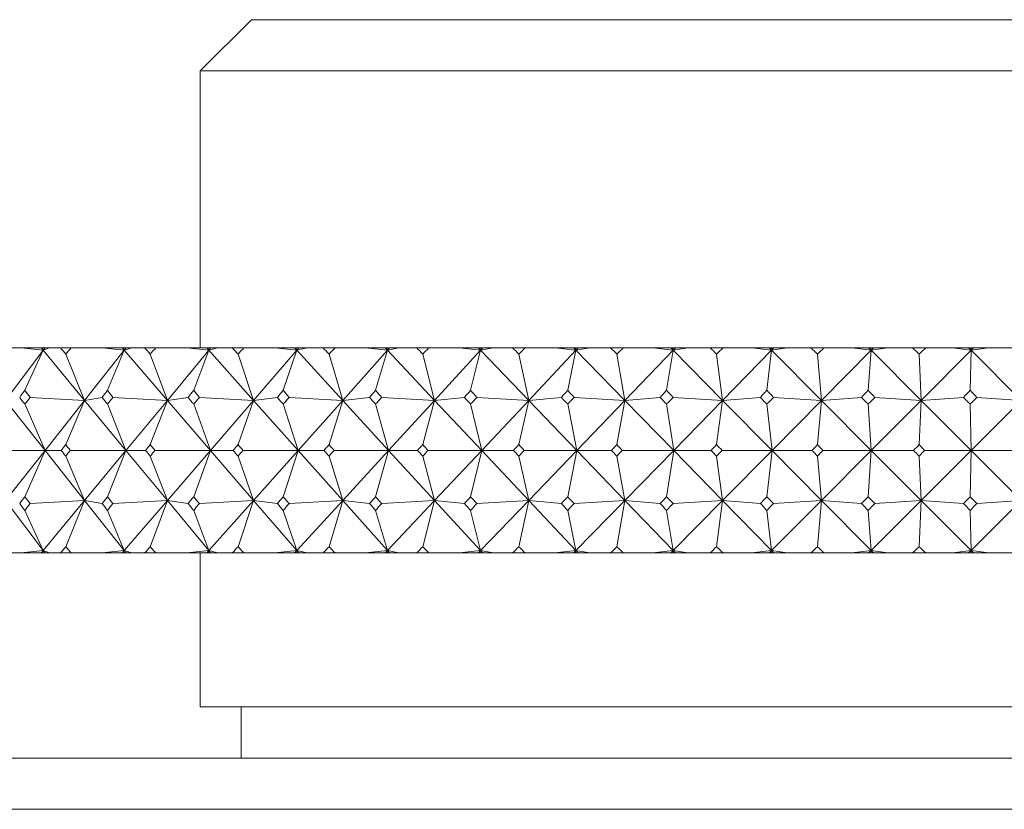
# Model space of a CAD drawing. Header units: inches. Extents: x 1.8 to 14.2, y 0.2 to 10.6.
# Tile 20 of 39: x 7.763 to 8.362, y 7.157 to 7.638. Entities that reach past the tile are written whole.
import ezdxf

# ---------------------------------------------------------------- set-up
doc = ezdxf.new("R2010")
doc.units = ezdxf.units.IN
doc.header["$MEASUREMENT"] = 0

msp = doc.modelspace()

# ---------------------------------------------------------------- linework, layer by layer
at = {"color": 7, "linetype": 'Continuous', "lineweight": 15}
for p, q in [((7.90372, 7.63821), (7.87247, 7.60696)), ((7.90372, 7.63821), (8.84122, 7.63821)), ((7.87247, 7.60696), (7.87247, 7.43821)), ((8.87247, 7.60696), (7.87247, 7.60696)), ((7.76325, 7.43821), (7.74451, 7.43821)), ((7.77678, 7.43674), (7.75387, 7.40619)), ((7.76325, 7.43821), (7.77678, 7.43674)), ((7.77556, 7.43821), (7.76325, 7.43821)), ((7.77678, 7.43674), (7.7657, 7.41235)), ((7.77556, 7.43821), (7.77678, 7.43674)), ((7.77617, 7.43821), (7.77556, 7.43821)), ((7.77678, 7.43674), (7.77617, 7.43821)), ((7.77788, 7.43821), (7.77617, 7.43821)), ((7.78072, 7.43821), (7.77678, 7.43674)), ((7.77788, 7.43821), (7.77678, 7.43674)), ((7.77678, 7.43674), (7.80204, 7.40619)), ((7.78072, 7.43821), (7.77788, 7.43821)), ((7.78733, 7.43821), (7.78072, 7.43821)), ((7.78733, 7.43821), (7.79381, 7.43821)), ((7.81263, 7.43821), (7.79381, 7.43821)), ((7.82617, 7.43674), (7.80204, 7.40619)), ((7.81263, 7.43821), (7.82617, 7.43674)), ((7.82491, 7.43821), (7.81263, 7.43821)), ((7.82617, 7.43674), (7.81601, 7.41235)), ((7.82491, 7.43821), (7.82617, 7.43674)), ((7.82561, 7.43821), (7.82491, 7.43821)), ((7.82617, 7.43674), (7.82561, 7.43821)), ((7.82734, 7.43821), (7.82561, 7.43821)), ((7.83092, 7.43821), (7.82617, 7.43674)), ((7.82734, 7.43821), (7.82617, 7.43674)), ((7.82617, 7.43674), (7.85246, 7.40619)), ((7.83092, 7.43821), (7.82734, 7.43821)), ((7.83863, 7.43821), (7.83092, 7.43821)), ((7.83863, 7.43821), (7.84539, 7.43821)), ((7.86423, 7.43821), (7.84539, 7.43821)), ((7.87773, 7.43674), (7.85246, 7.40619)), ((7.86423, 7.43821), (7.87773, 7.43674)), ((7.87641, 7.43821), (7.86423, 7.43821)), ((7.87773, 7.43674), (7.86852, 7.41235)), ((7.87641, 7.43821), (7.87773, 7.43674)), ((7.87722, 7.43821), (7.87641, 7.43821)), ((7.87773, 7.43674), (7.87722, 7.43821)), ((7.87894, 7.43821), (7.87722, 7.43821)), ((7.88326, 7.43821), (7.87773, 7.43674)), ((7.87894, 7.43821), (7.87773, 7.43674)), ((7.87773, 7.43674), (7.90494, 7.40619)), ((7.88326, 7.43821), (7.87894, 7.43821)), ((7.89203, 7.43821), (7.88326, 7.43821)), ((7.89203, 7.43821), (7.89905, 7.43821)), ((7.91783, 7.43821), (7.89905, 7.43821)), ((7.93123, 7.43674), (7.90494, 7.40619)), ((7.91783, 7.43821), (7.93123, 7.43674)), ((7.92988, 7.43821), (7.91783, 7.43821)), ((7.93123, 7.43674), (7.92302, 7.41235)), ((7.92988, 7.43821), (7.93123, 7.43674)), ((7.93078, 7.43821), (7.92988, 7.43821)), ((7.93123, 7.43674), (7.93078, 7.43821)), ((7.9325, 7.43821), (7.93078, 7.43821)), ((7.93753, 7.43821), (7.93123, 7.43674)), ((7.9325, 7.43821), (7.93123, 7.43674)), ((7.93123, 7.43674), (7.95926, 7.40619)), ((7.93753, 7.43821), (7.9325, 7.43821)), ((7.94733, 7.43821), (7.93753, 7.43821)), ((7.94733, 7.43821), (7.95458, 7.43821)), ((7.97323, 7.43821), (7.95458, 7.43821)), ((7.98648, 7.43674), (7.95926, 7.40619)), ((7.97323, 7.43821), (7.98648, 7.43674)), ((7.98509, 7.43821), (7.97323, 7.43821)), ((7.98648, 7.43674), (7.9793, 7.41235)), ((7.98509, 7.43821), (7.98648, 7.43674)), ((7.98608, 7.43821), (7.98509, 7.43821)), ((7.98648, 7.43674), (7.98608, 7.43821)), ((7.98779, 7.43821), (7.98608, 7.43821)), ((7.99352, 7.43821), (7.98648, 7.43674)), ((7.98779, 7.43821), (7.98648, 7.43674)), ((7.98648, 7.43674), (8.01522, 7.40619)), ((7.99352, 7.43821), (7.98779, 7.43821)), ((8.00431, 7.43821), (7.99352, 7.43821)), ((8.00431, 7.43821), (8.01175, 7.43821)), ((8.0302, 7.43821), (8.01175, 7.43821)), ((8.04325, 7.43674), (8.01522, 7.40619)), ((8.0302, 7.43821), (8.04325, 7.43674)), ((8.04183, 7.43821), (8.0302, 7.43821)), ((8.04325, 7.43674), (8.03712, 7.41235)), ((8.04183, 7.43821), (8.04325, 7.43674)), ((8.04291, 7.43821), (8.04183, 7.43821)), ((8.04325, 7.43674), (8.04291, 7.43821)), ((8.0446, 7.43821), (8.04291, 7.43821)), ((8.051, 7.43821), (8.04325, 7.43674)), ((8.0446, 7.43821), (8.04325, 7.43674)), ((8.04325, 7.43674), (8.07258, 7.40619)), ((8.051, 7.43821), (8.0446, 7.43821)), ((8.06274, 7.43821), (8.051, 7.43821)), ((8.06274, 7.43821), (8.07035, 7.43821)), ((8.08852, 7.43821), (8.07035, 7.43821)), ((8.10132, 7.43674), (8.07258, 7.40619)), ((8.08852, 7.43821), (8.10132, 7.43674)), ((8.09988, 7.43821), (8.08852, 7.43821)), ((8.10132, 7.43674), (8.09627, 7.41235)), ((8.09988, 7.43821), (8.10132, 7.43674)), ((8.10104, 7.43821), (8.09988, 7.43821)), ((8.10132, 7.43674), (8.10104, 7.43821)), ((8.1027, 7.43821), (8.10104, 7.43821)), ((8.10975, 7.43821), (8.10132, 7.43674)), ((8.1027, 7.43821), (8.10132, 7.43674)), ((8.10132, 7.43674), (8.13112, 7.40619)), ((8.10975, 7.43821), (8.1027, 7.43821)), ((8.1224, 7.43821), (8.10975, 7.43821)), ((8.1224, 7.43821), (8.13015, 7.43821)), ((8.14796, 7.43821), (8.13015, 7.43821)), ((8.16046, 7.43674), (8.13112, 7.40619)), ((8.14796, 7.43821), (8.16046, 7.43674)), ((8.159, 7.43821), (8.14796, 7.43821)), ((8.16046, 7.43674), (8.15651, 7.41235)), ((8.159, 7.43821), (8.16046, 7.43674)), ((8.16024, 7.43821), (8.159, 7.43821)), ((8.16046, 7.43674), (8.16024, 7.43821)), ((8.16187, 7.43821), (8.16024, 7.43821)), ((8.16954, 7.43821), (8.16046, 7.43674)), ((8.16187, 7.43821), (8.16046, 7.43674)), ((8.16046, 7.43674), (8.19062, 7.40619)), ((8.16954, 7.43821), (8.16187, 7.43821)), ((8.18304, 7.43821), (8.16954, 7.43821)), ((8.18304, 7.43821), (8.1909, 7.43821)), ((8.22043, 7.43674), (8.19062, 7.40619)), ((8.20829, 7.43821), (8.1909, 7.43821)), ((8.20829, 7.43821), (8.22043, 7.43674)), ((8.21897, 7.43821), (8.20829, 7.43821)), ((8.22043, 7.43674), (8.2176, 7.41235)), ((8.21897, 7.43821), (8.22043, 7.43674)), ((8.22028, 7.43821), (8.21897, 7.43821)), ((8.22043, 7.43674), (8.22028, 7.43821)), ((8.22187, 7.43821), (8.22028, 7.43821)), ((8.23013, 7.43821), (8.22043, 7.43674)), ((8.22187, 7.43821), (8.22043, 7.43674)), ((8.22043, 7.43674), (8.25084, 7.40619)), ((8.23013, 7.43821), (8.22187, 7.43821)), ((8.24442, 7.43821), (8.23013, 7.43821)), ((8.24442, 7.43821), (8.25236, 7.43821)), ((8.28101, 7.43674), (8.25084, 7.40619)), ((8.26926, 7.43821), (8.25236, 7.43821)), ((8.26926, 7.43821), (8.28101, 7.43674)), ((8.27954, 7.43821), (8.26926, 7.43821)), ((8.28101, 7.43674), (8.27931, 7.41235)), ((8.27954, 7.43821), (8.28101, 7.43674)), ((8.28091, 7.43821), (8.27954, 7.43821)), ((8.28101, 7.43674), (8.28091, 7.43821)), ((8.28246, 7.43821), (8.28091, 7.43821)), ((8.29128, 7.43821), (8.28101, 7.43674)), ((8.28246, 7.43821), (8.28101, 7.43674)), ((8.28101, 7.43674), (8.31154, 7.40619)), ((8.29128, 7.43821), (8.28246, 7.43821)), ((8.30632, 7.43821), (8.29128, 7.43821)), ((8.30632, 7.43821), (8.3143, 7.43821)), ((8.34194, 7.43674), (8.31154, 7.40619)), ((8.33065, 7.43821), (8.3143, 7.43821)), ((8.33065, 7.43821), (8.34194, 7.43674)), ((8.34047, 7.43821), (8.33065, 7.43821)), ((8.34047, 7.43821), (8.34194, 7.43674)), ((8.34191, 7.43821), (8.34047, 7.43821)), ((8.34194, 7.43674), (8.34138, 7.41235)), ((8.34194, 7.43674), (8.34191, 7.43821)), ((8.34341, 7.43821), (8.34191, 7.43821)), ((8.35275, 7.43821), (8.34194, 7.43674)), ((8.34341, 7.43821), (8.34194, 7.43674)), ((8.34194, 7.43674), (8.37247, 7.40619)), ((8.35275, 7.43821), (8.34341, 7.43821)), ((8.36847, 7.43821), (8.35275, 7.43821)), ((7.80204, 7.40619), (7.79057, 7.4344)), ((7.85246, 7.40619), (7.842, 7.4344)), ((7.90494, 7.40619), (7.89554, 7.4344)), ((7.95926, 7.40619), (7.95095, 7.4344)), ((8.01522, 7.40619), (8.00803, 7.4344)), ((8.07258, 7.40619), (8.06655, 7.4344)), ((8.13112, 7.40619), (8.12627, 7.4344)), ((8.19062, 7.40619), (8.18697, 7.4344)), ((8.25084, 7.40619), (8.24839, 7.4344)), ((8.31154, 7.40619), (8.31031, 7.4344)), ((7.75387, 7.40619), (7.77795, 7.37571)), ((7.76887, 7.408), (7.80204, 7.40619)), ((7.80204, 7.40619), (7.77795, 7.37571)), ((7.80204, 7.40619), (7.79057, 7.37921)), ((7.81269, 7.408), (7.80204, 7.40619)), ((7.80204, 7.40619), (7.82725, 7.37571)), ((7.81934, 7.408), (7.85246, 7.40619)), ((7.85246, 7.40619), (7.82725, 7.37571)), ((7.85246, 7.40619), (7.842, 7.37921)), ((7.86507, 7.408), (7.85246, 7.40619)), ((7.85246, 7.40619), (7.8787, 7.37571)), ((7.87198, 7.408), (7.90494, 7.40619)), ((7.90494, 7.40619), (7.8787, 7.37571)), ((7.90494, 7.40619), (7.89554, 7.37921)), ((7.91945, 7.408), (7.90494, 7.40619)), ((7.90494, 7.40619), (7.9321, 7.37571)), ((7.9266, 7.408), (7.95926, 7.40619)), ((7.95926, 7.40619), (7.9321, 7.37571)), ((7.95926, 7.40619), (7.95095, 7.37921)), ((7.97561, 7.408), (7.95926, 7.40619)), ((7.95926, 7.40619), (7.98724, 7.37571)), ((7.98299, 7.408), (8.01522, 7.40619)), ((8.01522, 7.40619), (7.98724, 7.37571)), ((8.01522, 7.40619), (8.00803, 7.37921)), ((8.03335, 7.408), (8.01522, 7.40619)), ((8.01522, 7.40619), (8.0439, 7.37571)), ((8.0409, 7.408), (8.07258, 7.40619)), ((8.07258, 7.40619), (8.0439, 7.37571)), ((8.07258, 7.40619), (8.06655, 7.37921)), ((8.09242, 7.408), (8.07258, 7.40619)), ((8.07258, 7.40619), (8.10185, 7.37571)), ((8.10013, 7.408), (8.13112, 7.40619)), ((8.13112, 7.40619), (8.10185, 7.37571)), ((8.13112, 7.40619), (8.12627, 7.37921)), ((8.15259, 7.408), (8.13112, 7.40619)), ((8.13112, 7.40619), (8.16087, 7.37571)), ((8.16043, 7.408), (8.19062, 7.40619)), ((8.19062, 7.40619), (8.16087, 7.37571)), ((8.19062, 7.40619), (8.18697, 7.37921)), ((8.21364, 7.408), (8.19062, 7.40619)), ((8.19062, 7.40619), (8.22073, 7.37571)), ((8.25084, 7.40619), (8.22073, 7.37571)), ((8.22157, 7.408), (8.25084, 7.40619)), ((8.25084, 7.40619), (8.24839, 7.37921)), ((8.27531, 7.408), (8.25084, 7.40619)), ((8.25084, 7.40619), (8.28119, 7.37571)), ((8.31154, 7.40619), (8.28119, 7.37571)), ((8.2833, 7.408), (8.31154, 7.40619)), ((8.31154, 7.40619), (8.31031, 7.37921)), ((8.33736, 7.408), (8.31154, 7.40619)), ((8.31154, 7.40619), (8.342, 7.37571)), ((8.37247, 7.40619), (8.342, 7.37571)), ((8.34539, 7.408), (8.37247, 7.40619)), ((7.77795, 7.37571), (7.7657, 7.404)), ((7.82725, 7.37571), (7.81601, 7.404)), ((7.8787, 7.37571), (7.86852, 7.404)), ((7.9321, 7.37571), (7.92302, 7.404)), ((7.98724, 7.37571), (7.9793, 7.404)), ((8.0439, 7.37571), (8.03712, 7.404)), ((8.10185, 7.37571), (8.09627, 7.404)), ((8.16087, 7.37571), (8.15651, 7.404)), ((8.22073, 7.37571), (8.2176, 7.404)), ((8.28119, 7.37571), (8.27931, 7.404)), ((8.342, 7.37571), (8.34138, 7.404)), ((7.77795, 7.37571), (7.74402, 7.37571)), ((7.75387, 7.34523), (7.77795, 7.37571)), ((7.77795, 7.37571), (7.7657, 7.34743)), ((7.80204, 7.34523), (7.77795, 7.37571)), ((7.77795, 7.37571), (7.78785, 7.37571)), ((7.79057, 7.37221), (7.80204, 7.34523)), ((7.82725, 7.37571), (7.79329, 7.37571)), ((7.80204, 7.34523), (7.82725, 7.37571)), ((7.82725, 7.37571), (7.81601, 7.34743)), ((7.85246, 7.34523), (7.82725, 7.37571)), ((7.82725, 7.37571), (7.83917, 7.37571)), ((7.842, 7.37221), (7.85246, 7.34523)), ((7.8787, 7.37571), (7.84485, 7.37571)), ((7.85246, 7.34523), (7.8787, 7.37571)), ((7.8787, 7.37571), (7.86852, 7.34743)), ((7.90494, 7.34523), (7.8787, 7.37571)), ((7.8787, 7.37571), (7.89259, 7.37571)), ((7.89554, 7.37221), (7.90494, 7.34523)), ((7.9321, 7.37571), (7.89849, 7.37571)), ((7.90494, 7.34523), (7.9321, 7.37571)), ((7.9321, 7.37571), (7.92302, 7.34743)), ((7.95926, 7.34523), (7.9321, 7.37571)), ((7.9321, 7.37571), (7.94791, 7.37571)), ((7.95095, 7.37221), (7.95926, 7.34523)), ((7.98724, 7.37571), (7.954, 7.37571)), ((7.95926, 7.34523), (7.98724, 7.37571)), ((7.98724, 7.37571), (7.9793, 7.34743)), ((8.01522, 7.34523), (7.98724, 7.37571)), ((7.98724, 7.37571), (8.0049, 7.37571)), ((8.00803, 7.37221), (8.01522, 7.34523)), ((8.0439, 7.37571), (8.01116, 7.37571)), ((8.01522, 7.34523), (8.0439, 7.37571)), ((8.0439, 7.37571), (8.03712, 7.34743)), ((8.07258, 7.34523), (8.0439, 7.37571)), ((8.0439, 7.37571), (8.06335, 7.37571)), ((8.06655, 7.37221), (8.07258, 7.34523)), ((8.10185, 7.37571), (8.06975, 7.37571)), ((8.07258, 7.34523), (8.10185, 7.37571)), ((8.10185, 7.37571), (8.09627, 7.34743)), ((8.13112, 7.34523), (8.10185, 7.37571)), ((8.10185, 7.37571), (8.12301, 7.37571)), ((8.12627, 7.37221), (8.13112, 7.34523)), ((8.16087, 7.37571), (8.12953, 7.37571)), ((8.13112, 7.34523), (8.16087, 7.37571)), ((8.16087, 7.37571), (8.15651, 7.34743)), ((8.19062, 7.34523), (8.16087, 7.37571)), ((8.16087, 7.37571), (8.18366, 7.37571)), ((8.18697, 7.37221), (8.19062, 7.34523)), ((8.22073, 7.37571), (8.19027, 7.37571)), ((8.19062, 7.34523), (8.22073, 7.37571)), ((8.22073, 7.37571), (8.2176, 7.34743)), ((8.25084, 7.34523), (8.22073, 7.37571)), ((8.22073, 7.37571), (8.24506, 7.37571)), ((8.24839, 7.37221), (8.25084, 7.34523)), ((8.25084, 7.34523), (8.28119, 7.37571)), ((8.28119, 7.37571), (8.25173, 7.37571)), ((8.28119, 7.37571), (8.27931, 7.34743)), ((8.31154, 7.34523), (8.28119, 7.37571)), ((8.28119, 7.37571), (8.30695, 7.37571)), ((8.31031, 7.37221), (8.31154, 7.34523)), ((8.31154, 7.34523), (8.342, 7.37571)), ((8.342, 7.37571), (8.31367, 7.37571)), ((8.342, 7.37571), (8.34138, 7.34743)), ((8.37247, 7.34523), (8.342, 7.37571)), ((8.342, 7.37571), (8.36911, 7.37571)), ((7.77678, 7.31468), (7.75387, 7.34523)), ((7.80204, 7.34523), (7.76887, 7.34342)), ((7.77678, 7.31468), (7.80204, 7.34523)), ((7.79057, 7.31702), (7.80204, 7.34523)), ((7.82617, 7.31468), (7.80204, 7.34523)), ((7.80204, 7.34523), (7.81269, 7.34342)), ((7.85246, 7.34523), (7.81934, 7.34342)), ((7.82617, 7.31468), (7.85246, 7.34523)), ((7.842, 7.31702), (7.85246, 7.34523)), ((7.87773, 7.31468), (7.85246, 7.34523)), ((7.85246, 7.34523), (7.86507, 7.34342)), ((7.90494, 7.34523), (7.87198, 7.34342)), ((7.87773, 7.31468), (7.90494, 7.34523)), ((7.89554, 7.31702), (7.90494, 7.34523)), ((7.93123, 7.31468), (7.90494, 7.34523)), ((7.90494, 7.34523), (7.91945, 7.34342)), ((7.95926, 7.34523), (7.9266, 7.34342)), ((7.93123, 7.31468), (7.95926, 7.34523)), ((7.95095, 7.31702), (7.95926, 7.34523)), ((7.98648, 7.31468), (7.95926, 7.34523)), ((7.95926, 7.34523), (7.97561, 7.34342)), ((8.01522, 7.34523), (7.98299, 7.34342)), ((7.98648, 7.31468), (8.01522, 7.34523)), ((8.00803, 7.31702), (8.01522, 7.34523)), ((8.04325, 7.31468), (8.01522, 7.34523)), ((8.01522, 7.34523), (8.03335, 7.34342)), ((8.07258, 7.34523), (8.0409, 7.34342)), ((8.04325, 7.31468), (8.07258, 7.34523)), ((8.06655, 7.31702), (8.07258, 7.34523)), ((8.10132, 7.31468), (8.07258, 7.34523)), ((8.07258, 7.34523), (8.09242, 7.34342)), ((8.13112, 7.34523), (8.10013, 7.34342)), ((8.10132, 7.31468), (8.13112, 7.34523)), ((8.12627, 7.31702), (8.13112, 7.34523)), ((8.16046, 7.31468), (8.13112, 7.34523)), ((8.13112, 7.34523), (8.15259, 7.34342)), ((8.19062, 7.34523), (8.16043, 7.34342)), ((8.16046, 7.31468), (8.19062, 7.34523)), ((8.18697, 7.31702), (8.19062, 7.34523)), ((8.22043, 7.31468), (8.19062, 7.34523)), ((8.19062, 7.34523), (8.21364, 7.34342)), ((8.22043, 7.31468), (8.25084, 7.34523)), ((8.25084, 7.34523), (8.22157, 7.34342)), ((8.24839, 7.31702), (8.25084, 7.34523)), ((8.28101, 7.31468), (8.25084, 7.34523)), ((8.25084, 7.34523), (8.27531, 7.34342)), ((8.28101, 7.31468), (8.31154, 7.34523)), ((8.31154, 7.34523), (8.2833, 7.34342)), ((8.31031, 7.31702), (8.31154, 7.34523)), ((8.34194, 7.31468), (8.31154, 7.34523)), ((8.31154, 7.34523), (8.33736, 7.34342)), ((8.34194, 7.31468), (8.37247, 7.34523)), ((8.37247, 7.34523), (8.34539, 7.34342)), ((7.7657, 7.33907), (7.77678, 7.31468)), ((7.81601, 7.33907), (7.82617, 7.31468)), ((7.86852, 7.33907), (7.87773, 7.31468)), ((7.92302, 7.33907), (7.93123, 7.31468)), ((7.9793, 7.33907), (7.98648, 7.31468)), ((8.03712, 7.33907), (8.04325, 7.31468)), ((8.09627, 7.33907), (8.10132, 7.31468)), ((8.15651, 7.33907), (8.16046, 7.31468)), ((8.2176, 7.33907), (8.22043, 7.31468)), ((8.27931, 7.33907), (8.28101, 7.31468)), ((8.34138, 7.33907), (8.34194, 7.31468)), ((7.76325, 7.31321), (7.74451, 7.31321)), ((7.77678, 7.31468), (7.76325, 7.31321)), ((7.77556, 7.31321), (7.76325, 7.31321)), ((7.77556, 7.31321), (7.77678, 7.31468)), ((7.77617, 7.31321), (7.77556, 7.31321)), ((7.77617, 7.31321), (7.77678, 7.31468)), ((7.77788, 7.31321), (7.77617, 7.31321)), ((7.77678, 7.31468), (7.78072, 7.31321)), ((7.77788, 7.31321), (7.77678, 7.31468)), ((7.78072, 7.31321), (7.77788, 7.31321)), ((7.78733, 7.31321), (7.78072, 7.31321)), ((7.78733, 7.31321), (7.79381, 7.31321)), ((7.81263, 7.31321), (7.79381, 7.31321)), ((7.82617, 7.31468), (7.81263, 7.31321)), ((7.82491, 7.31321), (7.81263, 7.31321)), ((7.82491, 7.31321), (7.82617, 7.31468)), ((7.82561, 7.31321), (7.82491, 7.31321)), ((7.82561, 7.31321), (7.82617, 7.31468)), ((7.82734, 7.31321), (7.82561, 7.31321)), ((7.82617, 7.31468), (7.83092, 7.31321)), ((7.82734, 7.31321), (7.82617, 7.31468)), ((7.83092, 7.31321), (7.82734, 7.31321)), ((7.83863, 7.31321), (7.83092, 7.31321)), ((7.83863, 7.31321), (7.84539, 7.31321)), ((7.86423, 7.31321), (7.84539, 7.31321)), ((7.87773, 7.31468), (7.86423, 7.31321)), ((7.87641, 7.31321), (7.86423, 7.31321)), ((7.87247, 7.31321), (7.87247, 7.21946)), ((7.87641, 7.31321), (7.87773, 7.31468)), ((7.87722, 7.31321), (7.87641, 7.31321)), ((7.87722, 7.31321), (7.87773, 7.31468)), ((7.87894, 7.31321), (7.87722, 7.31321)), ((7.87773, 7.31468), (7.88326, 7.31321)), ((7.87894, 7.31321), (7.87773, 7.31468)), ((7.88326, 7.31321), (7.87894, 7.31321)), ((7.89203, 7.31321), (7.88326, 7.31321)), ((7.89203, 7.31321), (7.89905, 7.31321)), ((7.91783, 7.31321), (7.89905, 7.31321)), ((7.93123, 7.31468), (7.91783, 7.31321)), ((7.92988, 7.31321), (7.91783, 7.31321)), ((7.92988, 7.31321), (7.93123, 7.31468)), ((7.93078, 7.31321), (7.92988, 7.31321)), ((7.93078, 7.31321), (7.93123, 7.31468)), ((7.9325, 7.31321), (7.93078, 7.31321)), ((7.93123, 7.31468), (7.93753, 7.31321)), ((7.9325, 7.31321), (7.93123, 7.31468)), ((7.93753, 7.31321), (7.9325, 7.31321)), ((7.94733, 7.31321), (7.93753, 7.31321)), ((7.94733, 7.31321), (7.95458, 7.31321)), ((7.97323, 7.31321), (7.95458, 7.31321)), ((7.98648, 7.31468), (7.97323, 7.31321)), ((7.98509, 7.31321), (7.97323, 7.31321)), ((7.98509, 7.31321), (7.98648, 7.31468)), ((7.98608, 7.31321), (7.98509, 7.31321)), ((7.98608, 7.31321), (7.98648, 7.31468)), ((7.98779, 7.31321), (7.98608, 7.31321)), ((7.98648, 7.31468), (7.99352, 7.31321)), ((7.98779, 7.31321), (7.98648, 7.31468)), ((7.99352, 7.31321), (7.98779, 7.31321)), ((8.00431, 7.31321), (7.99352, 7.31321)), ((8.00431, 7.31321), (8.01175, 7.31321)), ((8.0302, 7.31321), (8.01175, 7.31321)), ((8.04325, 7.31468), (8.0302, 7.31321)), ((8.04183, 7.31321), (8.0302, 7.31321)), ((8.04183, 7.31321), (8.04325, 7.31468)), ((8.04291, 7.31321), (8.04183, 7.31321)), ((8.04291, 7.31321), (8.04325, 7.31468)), ((8.0446, 7.31321), (8.04291, 7.31321)), ((8.04325, 7.31468), (8.051, 7.31321)), ((8.0446, 7.31321), (8.04325, 7.31468)), ((8.051, 7.31321), (8.0446, 7.31321)), ((8.06274, 7.31321), (8.051, 7.31321)), ((8.06274, 7.31321), (8.07035, 7.31321)), ((8.08852, 7.31321), (8.07035, 7.31321)), ((8.10132, 7.31468), (8.08852, 7.31321)), ((8.09988, 7.31321), (8.08852, 7.31321)), ((8.09988, 7.31321), (8.10132, 7.31468)), ((8.10104, 7.31321), (8.09988, 7.31321)), ((8.10104, 7.31321), (8.10132, 7.31468)), ((8.1027, 7.31321), (8.10104, 7.31321)), ((8.10132, 7.31468), (8.10975, 7.31321)), ((8.1027, 7.31321), (8.10132, 7.31468)), ((8.10975, 7.31321), (8.1027, 7.31321)), ((8.1224, 7.31321), (8.10975, 7.31321)), ((8.1224, 7.31321), (8.13015, 7.31321)), ((8.14796, 7.31321), (8.13015, 7.31321)), ((8.16046, 7.31468), (8.14796, 7.31321)), ((8.159, 7.31321), (8.14796, 7.31321)), ((8.159, 7.31321), (8.16046, 7.31468)), ((8.16024, 7.31321), (8.159, 7.31321)), ((8.16024, 7.31321), (8.16046, 7.31468)), ((8.16187, 7.31321), (8.16024, 7.31321)), ((8.16046, 7.31468), (8.16954, 7.31321)), ((8.16187, 7.31321), (8.16046, 7.31468)), ((8.16954, 7.31321), (8.16187, 7.31321)), ((8.18304, 7.31321), (8.16954, 7.31321)), ((8.18304, 7.31321), (8.1909, 7.31321)), ((8.20829, 7.31321), (8.1909, 7.31321)), ((8.22043, 7.31468), (8.20829, 7.31321)), ((8.21897, 7.31321), (8.20829, 7.31321)), ((8.21897, 7.31321), (8.22043, 7.31468)), ((8.22028, 7.31321), (8.21897, 7.31321)), ((8.22028, 7.31321), (8.22043, 7.31468)), ((8.22187, 7.31321), (8.22028, 7.31321)), ((8.22043, 7.31468), (8.23013, 7.31321)), ((8.22187, 7.31321), (8.22043, 7.31468)), ((8.23013, 7.31321), (8.22187, 7.31321)), ((8.24442, 7.31321), (8.23013, 7.31321)), ((8.24442, 7.31321), (8.25236, 7.31321)), ((8.26926, 7.31321), (8.25236, 7.31321)), ((8.28101, 7.31468), (8.26926, 7.31321)), ((8.27954, 7.31321), (8.26926, 7.31321)), ((8.27954, 7.31321), (8.28101, 7.31468)), ((8.28091, 7.31321), (8.27954, 7.31321)), ((8.28091, 7.31321), (8.28101, 7.31468)), ((8.28246, 7.31321), (8.28091, 7.31321)), ((8.28101, 7.31468), (8.29128, 7.31321)), ((8.28246, 7.31321), (8.28101, 7.31468)), ((8.29128, 7.31321), (8.28246, 7.31321)), ((8.30632, 7.31321), (8.29128, 7.31321)), ((8.30632, 7.31321), (8.3143, 7.31321)), ((8.33065, 7.31321), (8.3143, 7.31321)), ((8.34194, 7.31468), (8.33065, 7.31321)), ((8.34047, 7.31321), (8.33065, 7.31321)), ((8.34047, 7.31321), (8.34194, 7.31468)), ((8.34191, 7.31321), (8.34047, 7.31321)), ((8.34191, 7.31321), (8.34194, 7.31468)), ((8.34341, 7.31321), (8.34191, 7.31321)), ((8.34194, 7.31468), (8.35275, 7.31321)), ((8.34341, 7.31321), (8.34194, 7.31468)), ((8.35275, 7.31321), (8.34341, 7.31321)), ((8.36847, 7.31321), (8.35275, 7.31321)), ((7.87247, 7.21946), (8.72603, 7.21946)), ((7.89747, 7.21946), (7.89747, 7.18821)), ((7.52872, 7.18821), (9.21622, 7.18821)), ((9.24747, 7.15696), (7.49747, 7.15696))]:
    msp.add_line(p, q, dxfattribs=at)
for centre, major_axis, ratio, start_param, end_param in [((8.37247, 6.00392), (-0.95366, 1.7083), 0.155573, 5.61249, 5.616532), ((8.37247, 6.00392), (-0.06558, 1.71431), 0.576222, 0.557981, 0.562023), ((8.37247, 6.00392), (-0.93949, 1.70609), 0.182987, 5.598696, 5.602738), ((8.37247, 6.00392), (0.02758, 1.71466), 0.577151, 0.589304, 0.593346), ((8.37247, 6.00392), (-0.9228, 1.7037), 0.210446, 5.585625, 5.589667), ((8.37247, 6.00392), (0.12007, 1.71335), 0.573551, 0.620194, 0.624236), ((8.37247, 6.00392), (-0.90347, 1.7012), 0.237937, 5.573425, 5.577467), ((8.37247, 6.00392), (0.20974, 1.71062), 0.565599, 0.64926, 0.653302), ((8.37247, 6.00392), (-0.88136, 1.6987), 0.265438, 5.562262, 5.566303), ((8.37247, 6.00392), (0.29485, 1.70694), 0.553664, 0.675371, 0.679413), ((8.37247, 6.00392), (-0.85629, 1.69629), 0.292913, 5.552323, 5.556365), ((8.37247, 6.00392), (0.37423, 1.70286), 0.538239, 0.69776, 0.701802), ((8.37247, 6.00392), (-0.82804, 1.69409), 0.320308, 5.543822, 5.547864), ((8.37247, 6.00392), (0.44726, 1.69889), 0.519874, 0.716042, 0.720083), ((8.37247, 6.00392), (-0.79636, 1.69225), 0.347548, 5.537002, 5.541044), ((8.37247, 6.00392), (0.51382, 1.69544), 0.499115, 0.730145, 0.734187), ((8.37247, 6.00392), (-0.76095, 1.69088), 0.374531, 5.53214, 5.536181), ((8.37247, 6.00392), (0.5741, 1.69277), 0.476461, 0.740228, 0.74427), ((8.37247, 6.00392), (-0.72145, 1.69013), 0.401121, 5.529544, 5.533586), ((8.37247, 6.00392), (0.62849, 1.691), 0.452348, 0.746587, 0.750629), ((8.37247, 8.7475), (0.97482, 1.71191), 0.100893, 3.873237, 3.877293), ((8.37247, 8.7475), (-0.02758, 1.71466), 0.577151, 2.453999, 2.458055), ((8.37247, 8.7475), (0.96541, 1.71026), 0.128209, 3.888094, 3.89215), ((8.37247, 8.7475), (-0.12007, 1.71335), 0.573551, 2.423109, 2.427165), ((8.37247, 8.7475), (0.95366, 1.7083), 0.155573, 3.90248, 3.906535), ((8.37247, 8.7475), (-0.20974, 1.71062), 0.565599, 2.394043, 2.398099), ((8.37247, 8.7475), (0.93949, 1.70609), 0.182987, 3.916274, 3.92033), ((8.37247, 8.7475), (-0.29485, 1.70694), 0.553664, 2.367932, 2.371988), ((8.37247, 8.7475), (0.9228, 1.7037), 0.210446, 3.929345, 3.933401), ((8.37247, 8.7475), (-0.37423, 1.70286), 0.538239, 2.345543, 2.349599), ((8.37247, 8.7475), (0.90347, 1.7012), 0.237937, 3.941545, 3.945601), ((8.37247, 8.7475), (-0.44726, 1.69889), 0.519874, 2.327262, 2.331317), ((8.37247, 8.7475), (0.88136, 1.6987), 0.265438, 3.952708, 3.956764), ((8.37247, 8.7475), (-0.51382, 1.69544), 0.499115, 2.313158, 2.317214), ((8.37247, 8.7475), (0.85629, 1.69629), 0.292913, 3.962647, 3.966703), ((8.37247, 8.7475), (-0.5741, 1.69277), 0.476461, 2.303075, 2.307131), ((8.37247, 8.7475), (0.82804, 1.69409), 0.320308, 3.971148, 3.975204), ((8.37247, 8.7475), (-0.62849, 1.691), 0.452348, 2.296716, 2.300772), ((8.37247, 8.7475), (0.79636, 1.69225), 0.347548, 3.977968, 3.982023), ((8.37247, 8.7475), (-0.67744, 1.69014), 0.427137, 2.293719, 2.297775), ((8.37247, 8.7475), (0.76095, 1.69088), 0.374531, 3.98283, 3.986886), ((8.37247, 8.7475), (-0.72145, 1.69013), 0.401121, 2.293704, 2.29776), ((8.37247, 6.00392), (-0.96541, 1.71026), 0.128209, 5.59546, 5.599516), ((8.37247, 6.00392), (-0.06558, 1.71431), 0.576222, 0.589383, 0.593439), ((8.37247, 6.00392), (-0.95366, 1.7083), 0.155573, 5.581074, 5.58513), ((8.37247, 6.00392), (0.02758, 1.71466), 0.577151, 0.620706, 0.624762), ((8.37247, 6.00392), (-0.93949, 1.70609), 0.182987, 5.56728, 5.571336), ((8.37247, 6.00392), (0.12007, 1.71335), 0.573551, 0.651596, 0.655652), ((8.37247, 6.00392), (-0.9228, 1.7037), 0.210446, 5.554209, 5.558265), ((8.37247, 6.00392), (0.20974, 1.71062), 0.565599, 0.680662, 0.684718), ((8.37247, 6.00392), (-0.90347, 1.7012), 0.237937, 5.542009, 5.546065), ((8.37247, 6.00392), (0.29485, 1.70694), 0.553664, 0.706773, 0.710829), ((8.37247, 6.00392), (-0.88136, 1.6987), 0.265438, 5.530846, 5.534902), ((8.37247, 6.00392), (0.37423, 1.70286), 0.538239, 0.729162, 0.733218), ((8.37247, 6.00392), (-0.85629, 1.69629), 0.292913, 5.520907, 5.524963), ((8.37247, 6.00392), (0.44726, 1.69889), 0.519874, 0.747443, 0.751499), ((8.37247, 6.00392), (-0.82804, 1.69409), 0.320308, 5.512406, 5.516462), ((8.37247, 6.00392), (0.51382, 1.69544), 0.499115, 0.761547, 0.765603), ((8.37247, 6.00392), (-0.79636, 1.69225), 0.347548, 5.505586, 5.509642), ((8.37247, 6.00392), (0.5741, 1.69277), 0.476461, 0.77163, 0.775686), ((8.37247, 6.00392), (-0.76095, 1.69088), 0.374531, 5.500724, 5.50478), ((8.37247, 6.00392), (0.62849, 1.691), 0.452348, 0.777989, 0.782045), ((8.37247, 6.00392), (-0.72145, 1.69013), 0.401121, 5.498128, 5.502184), ((8.37247, 6.00392), (0.67744, 1.69014), 0.427137, 0.780986, 0.785041), ((8.37247, 8.7475), (0.96541, 1.71026), 0.128209, 3.857337, 3.860734), ((8.37247, 8.7475), (-0.02758, 1.71466), 0.577151, 2.485415, 2.488812), ((8.37247, 8.7475), (0.95366, 1.7083), 0.155573, 3.871722, 3.87512), ((8.37247, 8.7475), (-0.12007, 1.71335), 0.573551, 2.454525, 2.457922), ((8.37247, 8.7475), (0.93949, 1.70609), 0.182987, 3.885517, 3.888914), ((8.37247, 8.7475), (-0.20974, 1.71062), 0.565599, 2.425459, 2.428856), ((8.37247, 8.7475), (0.9228, 1.7037), 0.210446, 3.898587, 3.901985), ((8.37247, 8.7475), (-0.29485, 1.70694), 0.553664, 2.399348, 2.402745), ((8.37247, 8.7475), (0.90347, 1.7012), 0.237937, 3.910787, 3.914185), ((8.37247, 8.7475), (-0.37423, 1.70286), 0.538239, 2.376959, 2.380356), ((8.37247, 8.7475), (0.88136, 1.6987), 0.265438, 3.921951, 3.925348), ((8.37247, 8.7475), (-0.44726, 1.69889), 0.519874, 2.358678, 2.362075), ((8.37247, 8.7475), (0.85629, 1.69629), 0.292913, 3.93189, 3.935287), ((8.37247, 8.7475), (-0.51382, 1.69544), 0.499115, 2.344574, 2.347971), ((8.37247, 8.7475), (0.82804, 1.69409), 0.320308, 3.94039, 3.943788), ((8.37247, 8.7475), (-0.5741, 1.69277), 0.476461, 2.334491, 2.337888), ((8.37247, 8.7475), (0.79636, 1.69225), 0.347548, 3.94721, 3.950607), ((8.37247, 8.7475), (-0.62849, 1.691), 0.452348, 2.328132, 2.331529), ((8.37247, 8.7475), (0.76095, 1.69088), 0.374531, 3.952073, 3.95547), ((8.37247, 8.7475), (-0.67744, 1.69014), 0.427137, 2.325135, 2.328533), ((8.37247, 6.00392), (-0.96541, 1.71026), 0.128209, 5.564044, 5.567441), ((8.37247, 6.00392), (0.02758, 1.71466), 0.577151, 0.65278, 0.656178), ((8.37247, 6.00392), (-0.95366, 1.7083), 0.155573, 5.549658, 5.553056), ((8.37247, 6.00392), (0.12007, 1.71335), 0.573551, 0.68367, 0.687068), ((8.37247, 6.00392), (-0.93949, 1.70609), 0.182987, 5.535864, 5.539261), ((8.37247, 6.00392), (0.20974, 1.71062), 0.565599, 0.712737, 0.716134), ((8.37247, 6.00392), (-0.9228, 1.7037), 0.210446, 5.522793, 5.526191), ((8.37247, 6.00392), (0.29485, 1.70694), 0.553664, 0.738847, 0.742245), ((8.37247, 6.00392), (-0.90347, 1.7012), 0.237937, 5.510593, 5.513991), ((8.37247, 6.00392), (0.37423, 1.70286), 0.538239, 0.761237, 0.764634), ((8.37247, 6.00392), (-0.88136, 1.6987), 0.265438, 5.49943, 5.502827), ((8.37247, 6.00392), (0.44726, 1.69889), 0.519874, 0.779518, 0.782915), ((8.37247, 6.00392), (-0.85629, 1.69629), 0.292913, 5.489491, 5.492888), ((8.37247, 6.00392), (0.51382, 1.69544), 0.499115, 0.793621, 0.797019), ((8.37247, 6.00392), (-0.82804, 1.69409), 0.320308, 5.48099, 5.484387), ((8.37247, 6.00392), (0.5741, 1.69277), 0.476461, 0.803705, 0.807102), ((8.37247, 6.00392), (-0.79636, 1.69225), 0.347548, 5.47417, 5.477568), ((8.37247, 6.00392), (0.62849, 1.691), 0.452348, 0.810063, 0.813461), ((8.37247, 6.00392), (-0.76095, 1.69088), 0.374531, 5.469308, 5.472705), ((8.37247, 6.00392), (0.67744, 1.69014), 0.427137, 0.81306, 0.816457), ((8.37247, 8.7475), (0.96541, 1.71026), 0.128209, 3.825262, 3.829318), ((8.37247, 8.7475), (0.06558, 1.71431), 0.576222, 2.548154, 2.55221), ((8.37247, 8.7475), (0.95366, 1.7083), 0.155573, 3.839648, 3.843704), ((8.37247, 8.7475), (-0.02758, 1.71466), 0.577151, 2.516831, 2.520887), ((8.37247, 8.7475), (0.93949, 1.70609), 0.182987, 3.853442, 3.857498), ((8.37247, 8.7475), (-0.12007, 1.71335), 0.573551, 2.485941, 2.489997), ((8.37247, 8.7475), (0.9228, 1.7037), 0.210446, 3.866513, 3.870569), ((8.37247, 8.7475), (-0.20974, 1.71062), 0.565599, 2.456874, 2.46093), ((8.37247, 8.7475), (0.90347, 1.7012), 0.237937, 3.878713, 3.882769), ((8.37247, 8.7475), (-0.29485, 1.70694), 0.553664, 2.430764, 2.43482), ((8.37247, 8.7475), (0.88136, 1.6987), 0.265438, 3.889876, 3.893932), ((8.37247, 8.7475), (-0.37423, 1.70286), 0.538239, 2.408374, 2.41243), ((8.37247, 8.7475), (0.85629, 1.69629), 0.292913, 3.899815, 3.903871), ((8.37247, 8.7475), (-0.44726, 1.69889), 0.519874, 2.390093, 2.394149), ((8.37247, 8.7475), (0.82804, 1.69409), 0.320308, 3.908316, 3.912372), ((8.37247, 8.7475), (-0.51382, 1.69544), 0.499115, 2.37599, 2.380046), ((8.37247, 8.7475), (0.79636, 1.69225), 0.347548, 3.915136, 3.919192), ((8.37247, 8.7475), (-0.5741, 1.69277), 0.476461, 2.365907, 2.369962), ((8.37247, 8.7475), (0.76095, 1.69088), 0.374531, 3.919998, 3.924054), ((8.37247, 8.7475), (-0.62849, 1.691), 0.452348, 2.359548, 2.363604), ((8.37247, 8.7475), (0.72145, 1.69013), 0.401121, 3.922594, 3.92665), ((8.37247, 8.7475), (-0.67744, 1.69014), 0.427137, 2.356551, 2.360607), ((8.37247, 6.00392), (-0.97482, 1.71191), 0.100893, 5.547485, 5.551541), ((8.37247, 6.00392), (0.02758, 1.71466), 0.577151, 0.683538, 0.687594), ((8.37247, 6.00392), (-0.96541, 1.71026), 0.128209, 5.532628, 5.536684), ((8.37247, 6.00392), (0.12007, 1.71335), 0.573551, 0.714428, 0.718484), ((8.37247, 6.00392), (-0.95366, 1.7083), 0.155573, 5.518242, 5.522298), ((8.37247, 6.00392), (0.20974, 1.71062), 0.565599, 0.743494, 0.74755), ((8.37247, 6.00392), (-0.93949, 1.70609), 0.182987, 5.504448, 5.508504), ((8.37247, 6.00392), (0.29485, 1.70694), 0.553664, 0.769605, 0.773661), ((8.37247, 6.00392), (-0.9228, 1.7037), 0.210446, 5.491377, 5.495433), ((8.37247, 6.00392), (0.37423, 1.70286), 0.538239, 0.791994, 0.79605), ((8.37247, 6.00392), (-0.90347, 1.7012), 0.237937, 5.479177, 5.483233), ((8.37247, 6.00392), (0.44726, 1.69889), 0.519874, 0.810275, 0.814331), ((8.37247, 6.00392), (-0.88136, 1.6987), 0.265438, 5.468014, 5.47207), ((8.37247, 6.00392), (0.51382, 1.69544), 0.499115, 0.824379, 0.828435), ((8.37247, 6.00392), (-0.85629, 1.69629), 0.292913, 5.458075, 5.462131), ((8.37247, 6.00392), (0.5741, 1.69277), 0.476461, 0.834462, 0.838518), ((8.37247, 6.00392), (-0.82804, 1.69409), 0.320308, 5.449574, 5.45363), ((8.37247, 6.00392), (0.62849, 1.691), 0.452348, 0.840821, 0.844877), ((8.37247, 6.00392), (-0.79636, 1.69225), 0.347548, 5.442755, 5.44681), ((8.37247, 6.00392), (0.67744, 1.69014), 0.427137, 0.843817, 0.847873), ((8.37247, 6.00392), (-0.76095, 1.69088), 0.374531, 5.437892, 5.441948), ((8.37247, 6.00392), (0.72145, 1.69013), 0.401121, 0.843833, 0.847889), ((8.37247, 8.7475), (0.95366, 1.7083), 0.155573, 3.808246, 3.812288), ((8.37247, 8.7475), (0.06558, 1.71431), 0.576222, 2.57957, 2.583612), ((8.37247, 8.7475), (0.93949, 1.70609), 0.182987, 3.82204, 3.826082), ((8.37247, 8.7475), (-0.02758, 1.71466), 0.577151, 2.548247, 2.552288), ((8.37247, 8.7475), (0.9228, 1.7037), 0.210446, 3.835111, 3.839153), ((8.37247, 8.7475), (-0.12007, 1.71335), 0.573551, 2.517357, 2.521399), ((8.37247, 8.7475), (0.90347, 1.7012), 0.237937, 3.847311, 3.851353), ((8.37247, 8.7475), (-0.20974, 1.71062), 0.565599, 2.48829, 2.492332), ((8.37247, 8.7475), (0.88136, 1.6987), 0.265438, 3.858475, 3.862516), ((8.37247, 8.7475), (-0.29485, 1.70694), 0.553664, 2.46218, 2.466222), ((8.37247, 8.7475), (0.85629, 1.69629), 0.292913, 3.868413, 3.872455), ((8.37247, 8.7475), (-0.37423, 1.70286), 0.538239, 2.43979, 2.443832), ((8.37247, 8.7475), (0.82804, 1.69409), 0.320308, 3.876914, 3.880956), ((8.37247, 8.7475), (-0.44726, 1.69889), 0.519874, 2.421509, 2.425551), ((8.37247, 8.7475), (0.79636, 1.69225), 0.347548, 3.883734, 3.887776), ((8.37247, 8.7475), (-0.51382, 1.69544), 0.499115, 2.407406, 2.411448), ((8.37247, 8.7475), (0.76095, 1.69088), 0.374531, 3.888597, 3.892638), ((8.37247, 8.7475), (-0.5741, 1.69277), 0.476461, 2.397322, 2.401364), ((8.37247, 8.7475), (0.72145, 1.69013), 0.401121, 3.891192, 3.895234), ((8.37247, 8.7475), (-0.62849, 1.691), 0.452348, 2.390964, 2.395005)]:
    msp.add_ellipse(centre, major_axis=major_axis, ratio=ratio, start_param=start_param, end_param=end_param, dxfattribs=at)

doc.saveas('drawing.dxf')
